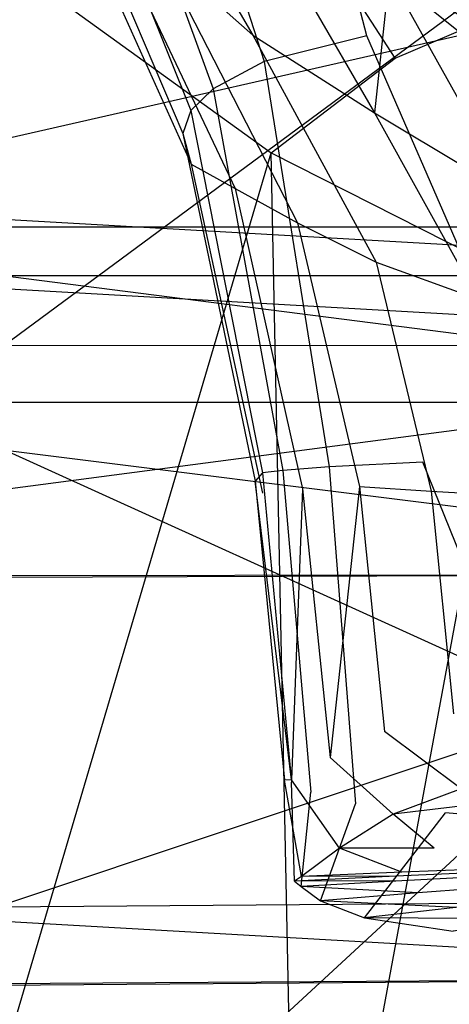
# Model space of a CAD drawing. Extents: x 0 to 0.359, y -0.35 to 0.
# Tile 11 of 21: x 0.159 to 0.168, y -0.103 to -0.082. Entities that reach past the tile are written whole.
import ezdxf

# ---------------------------------------------------------------- set-up
doc = ezdxf.new("R2010")
doc.units = 0
doc.layers.add('L0_URINAL_N_750200__0___REPLACE', color=7, linetype='CONTINUOUS')

msp = doc.modelspace()

# ---------------------------------------------------------------- linework, layer by layer
at = {"layer": 'L0_URINAL_N_750200__0___REPLACE', "color": 8}
for points, invisible_edges in [([(0.166441, -0.082663, 0.127649), (0.1638, -0.072494, 0.127886), (0.161201, -0.073608, 0.130444), (0.166441, -0.082663, 0.127649)], 14), ([(0.169413, -0.082227, 0.125306), (0.1638, -0.072494, 0.127886), (0.166441, -0.082663, 0.127649), (0.169413, -0.082227, 0.125306)], 14), ([(0.179676, -0.073639, 0.574977), (0.179676, -0.086155, 0.561492), (0.151812, -0.074256, 0.574269), (0.179676, -0.073639, 0.574977)], 14), ([(0.161201, -0.073608, 0.130444), (0.159914, -0.074825, 0.13338), (0.164275, -0.083204, 0.13016), (0.161201, -0.073608, 0.130444)], 14), ([(0.161201, -0.073608, 0.130444), (0.164275, -0.083204, 0.13016), (0.166441, -0.082663, 0.127649), (0.161201, -0.073608, 0.130444)], 14), ([(0.179676, -0.073744, 0.020791), (0.153801, -0.092879, 0.040199), (0.152997, -0.075126, 0.030365), (0.179676, -0.073744, 0.020791)], 14), ([(0.179676, -0.089472, 0.029141), (0.153801, -0.092879, 0.040199), (0.179676, -0.073744, 0.020791), (0.179676, -0.089472, 0.029141)], 14), ([(0.151812, -0.074256, 0.574269), (0.179676, -0.086155, 0.561492), (0.152135, -0.086152, 0.561494), (0.151812, -0.074256, 0.574269)], 14), ([(0.159914, -0.074825, 0.13338), (0.159351, -0.075805, 0.135778), (0.163202, -0.083776, 0.133016), (0.159914, -0.074825, 0.13338)], 14), ([(0.159914, -0.074825, 0.13338), (0.163202, -0.083776, 0.133016), (0.164275, -0.083204, 0.13016), (0.159914, -0.074825, 0.13338)], 14), ([(0.159351, -0.075805, 0.135778), (0.159146, -0.076696, 0.137451), (0.162732, -0.084233, 0.135342), (0.159351, -0.075805, 0.135778)], 14), ([(0.159351, -0.075805, 0.135778), (0.162732, -0.084233, 0.135342), (0.163202, -0.083776, 0.133016), (0.159351, -0.075805, 0.135778)], 14), ([(0.160059, -0.075796, 0.155984), (0.164035, -0.082643, 0.15243), (0.16204, -0.080873, 0.148121), (0.160059, -0.075796, 0.155984)], 14), ([(0.160059, -0.075796, 0.155984), (0.163278, -0.078563, 0.159649), (0.164035, -0.082643, 0.15243), (0.160059, -0.075796, 0.155984)], 14), ([(0.159146, -0.076696, 0.137451), (0.159354, -0.077845, 0.139453), (0.162562, -0.084717, 0.137053), (0.159146, -0.076696, 0.137451)], 14), ([(0.159146, -0.076696, 0.137451), (0.162562, -0.084717, 0.137053), (0.162732, -0.084233, 0.135342), (0.159146, -0.076696, 0.137451)], 14), ([(0.159354, -0.077845, 0.139453), (0.162735, -0.085362, 0.139134), (0.162562, -0.084717, 0.137053), (0.159354, -0.077845, 0.139453)], 14), ([(0.159354, -0.077845, 0.139453), (0.160464, -0.079137, 0.143264), (0.162735, -0.085362, 0.139134), (0.159354, -0.077845, 0.139453)], 14), ([(0.163278, -0.078563, 0.159649), (0.1666, -0.084282, 0.15634), (0.164035, -0.082643, 0.15243), (0.163278, -0.078563, 0.159649)], 14), ([(0.166912, -0.081389, 0.162931), (0.1666, -0.084282, 0.15634), (0.163278, -0.078563, 0.159649), (0.166912, -0.081389, 0.162931)], 14), ([(0.167035, -0.083132, 0.173199), (0.164261, -0.078848, 0.167931), (0.162213, -0.079552, 0.172518), (0.167035, -0.083132, 0.173199)], 14), ([(0.168716, -0.082413, 0.169379), (0.166912, -0.081389, 0.162931), (0.164261, -0.078848, 0.167931), (0.168716, -0.082413, 0.169379)], 14), ([(0.167035, -0.083132, 0.173199), (0.168716, -0.082413, 0.169379), (0.164261, -0.078848, 0.167931), (0.167035, -0.083132, 0.173199)], 14), ([(0.160464, -0.079137, 0.143264), (0.163661, -0.085875, 0.14272), (0.162735, -0.085362, 0.139134), (0.160464, -0.079137, 0.143264)], 14), ([(0.160464, -0.079137, 0.143264), (0.16204, -0.080873, 0.148121), (0.163661, -0.085875, 0.14272), (0.160464, -0.079137, 0.143264)], 14), ([(0.159099, -0.081281, 0.184528), (0.164423, -0.085128, 0.184031), (0.162213, -0.079552, 0.172518), (0.159099, -0.081281, 0.184528)], 14), ([(0.164423, -0.085128, 0.184031), (0.167035, -0.083132, 0.173199), (0.162213, -0.079552, 0.172518), (0.164423, -0.085128, 0.184031)], 14), ([(0.150683, -0.08669, 0.608269), (0.179676, -0.080085, 0.608334), (0.150676, -0.080085, 0.608275), (0.150683, -0.08669, 0.608269)], 13), ([(0.179676, -0.080085, 0.608334), (0.150683, -0.08669, 0.608269), (0.179676, -0.08669, 0.608326), (0.179676, -0.080085, 0.608334)], 14), ([(0.16204, -0.080873, 0.148121), (0.164035, -0.082643, 0.15243), (0.164974, -0.086601, 0.147328), (0.16204, -0.080873, 0.148121)], 14), ([(0.16204, -0.080873, 0.148121), (0.164974, -0.086601, 0.147328), (0.163661, -0.085875, 0.14272), (0.16204, -0.080873, 0.148121)], 14), ([(0.159099, -0.081281, 0.184528), (0.15736, -0.109053, 0.230338), (0.164423, -0.085128, 0.184031), (0.159099, -0.081281, 0.184528)], 13), ([(0.1666, -0.084282, 0.15634), (0.166912, -0.081389, 0.162931), (0.169496, -0.086019, 0.15998), (0.1666, -0.084282, 0.15634)], 13), ([(0.166912, -0.081389, 0.162931), (0.170473, -0.084262, 0.165422), (0.169496, -0.086019, 0.15998), (0.166912, -0.081389, 0.162931)], 14), ([(0.168716, -0.082413, 0.169379), (0.170473, -0.084262, 0.165422), (0.166912, -0.081389, 0.162931), (0.168716, -0.082413, 0.169379)], 14), ([(0.170325, -0.091613, 0.126324), (0.169413, -0.082227, 0.125306), (0.166441, -0.082663, 0.127649), (0.170325, -0.091613, 0.126324)], 14), ([(0.171586, -0.08551, 0.17371), (0.168716, -0.082413, 0.169379), (0.167035, -0.083132, 0.173199), (0.171586, -0.08551, 0.17371)], 14), ([(0.164035, -0.082643, 0.15243), (0.166637, -0.087429, 0.151513), (0.164974, -0.086601, 0.147328), (0.164035, -0.082643, 0.15243)], 14), ([(0.164035, -0.082643, 0.15243), (0.1666, -0.084282, 0.15634), (0.166637, -0.087429, 0.151513), (0.164035, -0.082643, 0.15243)], 14), ([(0.166441, -0.082663, 0.127649), (0.164275, -0.083204, 0.13016), (0.167617, -0.091644, 0.128569), (0.166441, -0.082663, 0.127649)], 14), ([(0.170325, -0.091613, 0.126324), (0.166441, -0.082663, 0.127649), (0.167617, -0.091644, 0.128569), (0.170325, -0.091613, 0.126324)], 14), ([(0.164423, -0.085128, 0.184031), (0.169638, -0.087771, 0.183915), (0.167035, -0.083132, 0.173199), (0.164423, -0.085128, 0.184031)], 14), ([(0.169638, -0.087771, 0.183915), (0.171586, -0.08551, 0.17371), (0.167035, -0.083132, 0.173199), (0.169638, -0.087771, 0.183915)], 14), ([(0.164275, -0.083204, 0.13016), (0.163202, -0.083776, 0.133016), (0.165643, -0.091744, 0.13101), (0.164275, -0.083204, 0.13016)], 14), ([(0.164275, -0.083204, 0.13016), (0.165643, -0.091744, 0.13101), (0.167617, -0.091644, 0.128569), (0.164275, -0.083204, 0.13016)], 14), ([(0.163202, -0.083776, 0.133016), (0.162732, -0.084233, 0.135342), (0.164666, -0.091819, 0.133765), (0.163202, -0.083776, 0.133016)], 14), ([(0.163202, -0.083776, 0.133016), (0.164666, -0.091819, 0.133765), (0.165643, -0.091744, 0.13101), (0.163202, -0.083776, 0.133016)], 14), ([(0.162732, -0.084233, 0.135342), (0.162562, -0.084717, 0.137053), (0.164238, -0.091871, 0.136005), (0.162732, -0.084233, 0.135342)], 14), ([(0.162732, -0.084233, 0.135342), (0.164238, -0.091871, 0.136005), (0.164666, -0.091819, 0.133765), (0.162732, -0.084233, 0.135342)], 14), ([(0.1666, -0.084282, 0.15634), (0.168775, -0.088205, 0.155324), (0.166637, -0.087429, 0.151513), (0.1666, -0.084282, 0.15634)], 14), ([(0.1666, -0.084282, 0.15634), (0.169496, -0.086019, 0.15998), (0.168775, -0.088205, 0.155324), (0.1666, -0.084282, 0.15634)], 14), ([(0.162562, -0.084717, 0.137053), (0.164083, -0.09204, 0.137721), (0.164238, -0.091871, 0.136005), (0.162562, -0.084717, 0.137053)], 14), ([(0.162562, -0.084717, 0.137053), (0.162735, -0.085362, 0.139134), (0.164083, -0.09204, 0.137721), (0.162562, -0.084717, 0.137053)], 14), ([(0.164993, -0.112921, 0.230168), (0.164423, -0.085128, 0.184031), (0.15736, -0.109053, 0.230338), (0.164993, -0.112921, 0.230168)], 14), ([(0.164423, -0.085128, 0.184031), (0.164993, -0.112921, 0.230168), (0.169638, -0.087771, 0.183915), (0.164423, -0.085128, 0.184031)], 13), ([(0.162735, -0.085362, 0.139134), (0.16424, -0.092293, 0.139833), (0.164083, -0.09204, 0.137721), (0.162735, -0.085362, 0.139134)], 14), ([(0.162735, -0.085362, 0.139134), (0.163661, -0.085875, 0.14272), (0.16424, -0.092293, 0.139833), (0.162735, -0.085362, 0.139134)], 14), ([(0.163661, -0.085875, 0.14272), (0.164974, -0.086601, 0.147328), (0.165084, -0.092208, 0.143199), (0.163661, -0.085875, 0.14272)], 14), ([(0.163661, -0.085875, 0.14272), (0.165084, -0.092208, 0.143199), (0.16424, -0.092293, 0.139833), (0.163661, -0.085875, 0.14272)], 14), ([(0.152135, -0.086152, 0.561494), (0.179676, -0.087718, 0.559812), (0.153983, -0.087718, 0.559812), (0.152135, -0.086152, 0.561494)], 13), ([(0.179676, -0.087718, 0.559812), (0.152135, -0.086152, 0.561494), (0.179676, -0.086155, 0.561492), (0.179676, -0.087718, 0.559812)], 14), ([(0.179676, -0.090388, 0.608254), (0.150683, -0.08669, 0.608269), (0.150737, -0.090389, 0.608226), (0.179676, -0.090388, 0.608254)], 14), ([(0.179676, -0.08669, 0.608326), (0.150683, -0.08669, 0.608269), (0.179676, -0.090388, 0.608254), (0.179676, -0.08669, 0.608326)], 14), ([(0.164974, -0.086601, 0.147328), (0.166281, -0.092157, 0.147554), (0.165084, -0.092208, 0.143199), (0.164974, -0.086601, 0.147328)], 14), ([(0.164974, -0.086601, 0.147328), (0.166637, -0.087429, 0.151513), (0.166281, -0.092157, 0.147554), (0.164974, -0.086601, 0.147328)], 14), ([(0.166637, -0.087429, 0.151513), (0.167795, -0.092257, 0.151587), (0.166281, -0.092157, 0.147554), (0.166637, -0.087429, 0.151513)], 14), ([(0.166637, -0.087429, 0.151513), (0.168775, -0.088205, 0.155324), (0.167795, -0.092257, 0.151587), (0.166637, -0.087429, 0.151513)], 14), ([(0.179676, -0.089177, 0.561389), (0.153978, -0.089198, 0.561247), (0.153983, -0.087718, 0.559812), (0.179676, -0.089177, 0.561389)], 14), ([(0.179676, -0.089177, 0.561389), (0.153983, -0.087718, 0.559812), (0.179676, -0.087718, 0.559812), (0.179676, -0.089177, 0.561389)], 14), ([(0.170941, -0.114992, 0.230022), (0.169638, -0.087771, 0.183915), (0.164993, -0.112921, 0.230168), (0.170941, -0.114992, 0.230022)], 14), ([(0.168775, -0.088205, 0.155324), (0.169743, -0.092368, 0.15527), (0.167795, -0.092257, 0.151587), (0.168775, -0.088205, 0.155324)], 14), ([(0.179676, -0.100865, 0.574021), (0.153941, -0.101051, 0.57274), (0.153978, -0.089198, 0.561247), (0.179676, -0.100865, 0.574021)], 14), ([(0.179676, -0.100865, 0.574021), (0.153978, -0.089198, 0.561247), (0.179676, -0.089177, 0.561389), (0.179676, -0.100865, 0.574021)], 14), ([(0.179676, -0.089472, 0.029141), (0.155837, -0.111481, 0.051322), (0.153801, -0.092879, 0.040199), (0.179676, -0.089472, 0.029141)], 14), ([(0.179676, -0.106937, 0.039629), (0.155837, -0.111481, 0.051322), (0.179676, -0.089472, 0.029141), (0.179676, -0.106937, 0.039629)], 14), ([(0.179676, -0.090388, 0.608254), (0.150737, -0.090389, 0.608226), (0.179676, -0.094004, 0.608183), (0.179676, -0.090388, 0.608254)], 14), ([(0.179676, -0.094004, 0.608183), (0.150737, -0.090389, 0.608226), (0.150753, -0.09405, 0.607397), (0.179676, -0.094004, 0.608183)], 14), ([(0.167617, -0.091644, 0.128569), (0.165643, -0.091744, 0.13101), (0.168095, -0.099032, 0.130985), (0.167617, -0.091644, 0.128569)], 14), ([(0.170696, -0.099262, 0.128884), (0.170325, -0.091613, 0.126324), (0.167617, -0.091644, 0.128569), (0.170696, -0.099262, 0.128884)], 14), ([(0.170696, -0.099262, 0.128884), (0.167617, -0.091644, 0.128569), (0.168095, -0.099032, 0.130985), (0.170696, -0.099262, 0.128884)], 14), ([(0.164238, -0.091871, 0.136005), (0.164083, -0.09204, 0.137721), (0.164851, -0.098385, 0.137987), (0.164238, -0.091871, 0.136005)], 14), ([(0.164666, -0.091819, 0.133765), (0.164238, -0.091871, 0.136005), (0.165261, -0.098595, 0.135883), (0.164666, -0.091819, 0.133765)], 14), ([(0.164238, -0.091871, 0.136005), (0.164851, -0.098385, 0.137987), (0.165261, -0.098595, 0.135883), (0.164238, -0.091871, 0.136005)], 14), ([(0.165643, -0.091744, 0.13101), (0.164666, -0.091819, 0.133765), (0.1662, -0.098843, 0.133292), (0.165643, -0.091744, 0.13101)], 14), ([(0.164666, -0.091819, 0.133765), (0.165261, -0.098595, 0.135883), (0.1662, -0.098843, 0.133292), (0.164666, -0.091819, 0.133765)], 14), ([(0.165643, -0.091744, 0.13101), (0.1662, -0.098843, 0.133292), (0.168095, -0.099032, 0.130985), (0.165643, -0.091744, 0.13101)], 14), ([(0.164083, -0.09204, 0.137721), (0.164702, -0.098344, 0.139645), (0.164851, -0.098385, 0.137987), (0.164083, -0.09204, 0.137721)], 14), ([(0.164083, -0.09204, 0.137721), (0.164853, -0.098336, 0.1417), (0.164702, -0.098344, 0.139645), (0.164083, -0.09204, 0.137721)], 13), ([(0.164853, -0.098336, 0.1417), (0.164083, -0.09204, 0.137721), (0.16424, -0.092293, 0.139833), (0.164853, -0.098336, 0.1417)], 14), ([(0.165084, -0.092208, 0.143199), (0.164853, -0.098336, 0.1417), (0.16424, -0.092293, 0.139833), (0.165084, -0.092208, 0.143199)], 14), ([(0.165084, -0.092208, 0.143199), (0.165663, -0.097868, 0.1448), (0.164853, -0.098336, 0.1417), (0.165084, -0.092208, 0.143199)], 14), ([(0.166281, -0.092157, 0.147554), (0.165663, -0.097868, 0.1448), (0.165084, -0.092208, 0.143199), (0.166281, -0.092157, 0.147554)], 14), ([(0.166281, -0.092157, 0.147554), (0.166812, -0.097317, 0.148834), (0.165663, -0.097868, 0.1448), (0.166281, -0.092157, 0.147554)], 14), ([(0.166281, -0.092157, 0.147554), (0.167795, -0.092257, 0.151587), (0.166812, -0.097317, 0.148834), (0.166281, -0.092157, 0.147554)], 14), ([(0.167795, -0.092257, 0.151587), (0.168266, -0.096944, 0.152621), (0.166812, -0.097317, 0.148834), (0.167795, -0.092257, 0.151587)], 14), ([(0.167795, -0.092257, 0.151587), (0.169743, -0.092368, 0.15527), (0.168266, -0.096944, 0.152621), (0.167795, -0.092257, 0.151587)], 14), ([(0.179676, -0.094004, 0.608183), (0.150753, -0.09405, 0.607397), (0.151018, -0.094101, 0.601069), (0.179676, -0.094004, 0.608183)], 14), ([(0.179676, -0.094004, 0.608183), (0.151018, -0.094101, 0.601069), (0.179676, -0.094004, 0.601845), (0.179676, -0.094004, 0.608183)], 14), ([(0.179676, -0.094004, 0.601845), (0.151018, -0.094101, 0.601069), (0.153692, -0.102663, 0.580168), (0.179676, -0.094004, 0.601845)], 14), ([(0.179676, -0.094004, 0.601845), (0.153692, -0.102663, 0.580168), (0.179676, -0.102501, 0.581623), (0.179676, -0.094004, 0.601845)], 14), ([(0.168425, -0.098527, 0.15297), (0.166812, -0.097317, 0.148834), (0.168266, -0.096944, 0.152621), (0.168425, -0.098527, 0.15297)], 14), ([(0.166992, -0.09906, 0.149266), (0.165663, -0.097868, 0.1448), (0.166812, -0.097317, 0.148834), (0.166992, -0.09906, 0.149266)], 14), ([(0.166812, -0.097317, 0.148834), (0.168425, -0.098527, 0.15297), (0.166992, -0.09906, 0.149266), (0.166812, -0.097317, 0.148834)], 13), ([(0.165859, -0.099779, 0.145341), (0.164853, -0.098336, 0.1417), (0.165663, -0.097868, 0.1448), (0.165859, -0.099779, 0.145341)], 14), ([(0.165663, -0.097868, 0.1448), (0.166992, -0.09906, 0.149266), (0.165859, -0.099779, 0.145341), (0.165663, -0.097868, 0.1448)], 13), ([(0.16506, -0.100376, 0.14233), (0.164702, -0.098344, 0.139645), (0.164853, -0.098336, 0.1417), (0.16506, -0.100376, 0.14233)], 14), ([(0.164853, -0.098336, 0.1417), (0.165859, -0.099779, 0.145341), (0.16506, -0.100376, 0.14233), (0.164853, -0.098336, 0.1417)], 13), ([(0.164702, -0.098344, 0.139645), (0.16506, -0.100376, 0.14233), (0.164911, -0.100473, 0.140294), (0.164702, -0.098344, 0.139645)], 13), ([(0.164911, -0.100473, 0.140294), (0.164851, -0.098385, 0.137987), (0.164702, -0.098344, 0.139645), (0.164911, -0.100473, 0.140294)], 14), ([(0.164851, -0.098385, 0.137987), (0.164911, -0.100473, 0.140294), (0.165057, -0.100585, 0.138657), (0.164851, -0.098385, 0.137987)], 13), ([(0.165057, -0.100585, 0.138657), (0.165261, -0.098595, 0.135883), (0.164851, -0.098385, 0.137987), (0.165057, -0.100585, 0.138657)], 14), ([(0.170054, -0.098702, 0.152043), (0.166992, -0.09906, 0.149266), (0.168425, -0.098527, 0.15297), (0.170054, -0.098702, 0.152043)], 14), ([(0.165261, -0.098595, 0.135883), (0.165057, -0.100585, 0.138657), (0.165462, -0.100883, 0.136599), (0.165261, -0.098595, 0.135883)], 13), ([(0.165462, -0.100883, 0.136599), (0.1662, -0.098843, 0.133292), (0.165261, -0.098595, 0.135883), (0.165462, -0.100883, 0.136599)], 14), ([(0.166992, -0.09906, 0.149266), (0.170054, -0.098702, 0.152043), (0.168828, -0.099158, 0.148876), (0.166992, -0.09906, 0.149266)], 13), ([(0.1662, -0.098843, 0.133292), (0.165462, -0.100883, 0.136599), (0.166388, -0.101241, 0.134063), (0.1662, -0.098843, 0.133292)], 13), ([(0.166388, -0.101241, 0.134063), (0.168095, -0.099032, 0.130985), (0.1662, -0.098843, 0.133292), (0.166388, -0.101241, 0.134063)], 14), ([(0.166992, -0.09906, 0.149266), (0.167859, -0.099773, 0.145519), (0.165859, -0.099779, 0.145341), (0.166992, -0.09906, 0.149266)], 13), ([(0.168095, -0.099032, 0.130985), (0.166388, -0.101241, 0.134063), (0.168257, -0.101527, 0.131801), (0.168095, -0.099032, 0.130985)], 13), ([(0.167859, -0.099773, 0.145519), (0.166992, -0.09906, 0.149266), (0.168828, -0.099158, 0.148876), (0.167859, -0.099773, 0.145519)], 14), ([(0.168828, -0.099158, 0.148876), (0.179676, -0.099806, 0.147436), (0.167859, -0.099773, 0.145519), (0.168828, -0.099158, 0.148876)], 14), ([(0.168257, -0.101527, 0.131801), (0.170696, -0.099262, 0.128884), (0.168095, -0.099032, 0.130985), (0.168257, -0.101527, 0.131801)], 13), ([(0.165859, -0.099779, 0.145341), (0.167176, -0.100283, 0.142945), (0.16506, -0.100376, 0.14233), (0.165859, -0.099779, 0.145341)], 13), ([(0.167176, -0.100283, 0.142945), (0.165859, -0.099779, 0.145341), (0.167859, -0.099773, 0.145519), (0.167176, -0.100283, 0.142945)], 14), ([(0.179676, -0.099806, 0.147436), (0.167176, -0.100283, 0.142945), (0.167859, -0.099773, 0.145519), (0.179676, -0.099806, 0.147436)], 14), ([(0.179676, -0.099806, 0.147436), (0.167049, -0.100366, 0.141204), (0.167176, -0.100283, 0.142945), (0.179676, -0.099806, 0.147436)], 14), ([(0.179676, -0.099806, 0.147436), (0.167174, -0.100462, 0.139804), (0.167049, -0.100366, 0.141204), (0.179676, -0.099806, 0.147436)], 14), ([(0.179676, -0.099806, 0.147436), (0.16752, -0.100717, 0.138044), (0.167174, -0.100462, 0.139804), (0.179676, -0.099806, 0.147436)], 14), ([(0.179676, -0.099806, 0.147436), (0.168312, -0.101023, 0.135876), (0.16752, -0.100717, 0.138044), (0.179676, -0.099806, 0.147436)], 14), ([(0.16506, -0.100376, 0.14233), (0.167049, -0.100366, 0.141204), (0.164911, -0.100473, 0.140294), (0.16506, -0.100376, 0.14233)], 13), ([(0.167174, -0.100462, 0.139804), (0.164911, -0.100473, 0.140294), (0.167049, -0.100366, 0.141204), (0.167174, -0.100462, 0.139804)], 14), ([(0.167049, -0.100366, 0.141204), (0.16506, -0.100376, 0.14233), (0.167176, -0.100283, 0.142945), (0.167049, -0.100366, 0.141204)], 14), ([(0.164911, -0.100473, 0.140294), (0.167174, -0.100462, 0.139804), (0.165057, -0.100585, 0.138657), (0.164911, -0.100473, 0.140294)], 13), ([(0.16752, -0.100717, 0.138044), (0.165057, -0.100585, 0.138657), (0.167174, -0.100462, 0.139804), (0.16752, -0.100717, 0.138044)], 14), ([(0.165057, -0.100585, 0.138657), (0.16752, -0.100717, 0.138044), (0.165462, -0.100883, 0.136599), (0.165057, -0.100585, 0.138657)], 13), ([(0.168312, -0.101023, 0.135876), (0.165462, -0.100883, 0.136599), (0.16752, -0.100717, 0.138044), (0.168312, -0.101023, 0.135876)], 14), ([(0.179676, -0.102501, 0.575789), (0.153941, -0.101051, 0.57274), (0.179676, -0.100865, 0.574021), (0.179676, -0.102501, 0.575789)], 14), ([(0.165462, -0.100883, 0.136599), (0.168312, -0.101023, 0.135876), (0.166388, -0.101241, 0.134063), (0.165462, -0.100883, 0.136599)], 13), ([(0.16991, -0.101268, 0.133941), (0.166388, -0.101241, 0.134063), (0.168312, -0.101023, 0.135876), (0.16991, -0.101268, 0.133941)], 14), ([(0.179676, -0.102501, 0.575789), (0.153936, -0.10271, 0.574348), (0.153941, -0.101051, 0.57274), (0.179676, -0.102501, 0.575789)], 14), ([(0.166388, -0.101241, 0.134063), (0.16991, -0.101268, 0.133941), (0.168257, -0.101527, 0.131801), (0.166388, -0.101241, 0.134063)], 13), ([(0.179676, -0.102501, 0.581623), (0.153692, -0.102663, 0.580168), (0.153936, -0.10271, 0.574348), (0.179676, -0.102501, 0.581623)], 14), ([(0.179676, -0.102501, 0.581623), (0.153936, -0.10271, 0.574348), (0.179676, -0.102501, 0.575789), (0.179676, -0.102501, 0.581623)], 14)]:
    msp.add_3dface(points, dxfattribs=dict(at, invisible_edges=invisible_edges))

doc.saveas('drawing.dxf')
